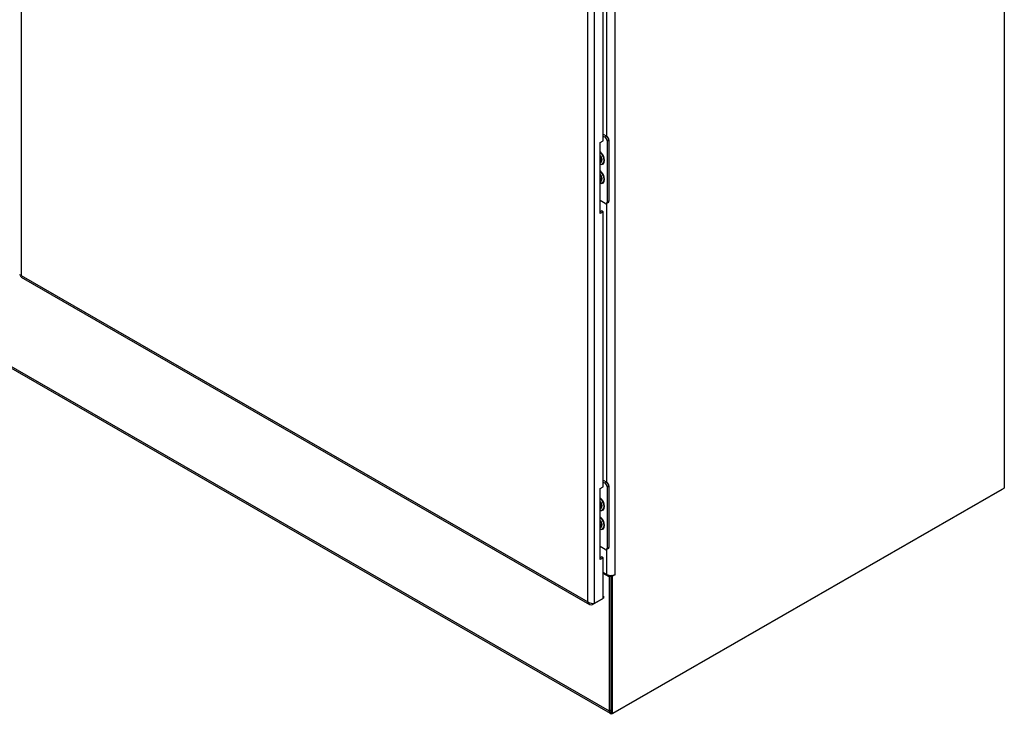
# Model space of a CAD drawing. Extents: x 785 to 1232, y 18 to 306.
# Tile 222 of 232: x 1161 to 1198, y 184 to 210. Entities that reach past the tile are written whole.
import ezdxf

# ---------------------------------------------------------------- set-up
doc = ezdxf.new("R2010")
doc.units = 0
doc.header["$LTSCALE"] = 4
doc.header["$MEASUREMENT"] = 0
doc.layers.get('0').update_dxf_attribs({"linetype": 'CONTINUOUS'})

msp = doc.modelspace()

# ---------------------------------------------------------------- linework, layer by layer
for p, q in [((1161.15, 257.943), (1161.15, 200.565)), ((1197.946, 256.321), (1197.946, 192.611)), ((1182.599, 245.797), (1182.599, 188.287)), ((1182.356, 188.353), (1182.356, 245.731)), ((1183.375, 245.612), (1183.375, 189.372)), ((1183.075, 205.779), (1183.075, 216.219)), ((1182.937, 205.612), (1182.937, 215.908)), ((1139.089, 209.65), (1183.162, 184.27)), ((1183.206, 184.173), (1139.133, 209.552)), ((1182.822, 205.546), (1182.937, 205.612)), ((1182.937, 205.859), (1183.072, 205.781)), ((1182.937, 205.785), (1183.008, 205.744)), ((1183.072, 205.781), (1183.008, 205.744)), ((1183.085, 205.611), (1183.149, 205.648)), ((1183.085, 205.611), (1183.085, 203.309)), ((1183.149, 205.648), (1183.149, 203.345)), ((1182.822, 202.889), (1182.822, 205.546)), ((1183.008, 203.264), (1182.822, 203.371)), ((1183.126, 203.296), (1183.062, 203.259)), ((1183.075, 192.826), (1183.075, 203.266)), ((1183.149, 203.345), (1183.085, 203.309)), ((1182.822, 202.963), (1182.873, 202.992)), ((1182.937, 202.955), (1182.822, 202.889)), ((1182.937, 202.955), (1182.873, 202.992)), ((1182.937, 192.659), (1182.937, 202.955)), ((1161.15, 200.565), (1182.356, 188.353)), ((1161.157, 200.503), (1182.421, 188.258)), ((1182.937, 192.906), (1183.072, 192.828)), ((1182.937, 192.832), (1183.008, 192.791)), ((1183.072, 192.828), (1183.008, 192.791)), ((1182.822, 192.593), (1182.937, 192.659)), ((1182.822, 189.936), (1182.822, 192.593)), ((1183.085, 192.658), (1183.149, 192.695)), ((1183.085, 192.658), (1183.085, 190.356)), ((1183.149, 192.695), (1183.149, 190.392)), ((1197.946, 192.611), (1183.289, 184.17)), ((1183.311, 184.183), (1197.882, 192.574)), ((1197.882, 192.574), (1197.882, 192.574)), ((1183.008, 190.311), (1182.822, 190.418)), ((1183.126, 190.343), (1183.062, 190.306)), ((1183.075, 189.372), (1183.075, 190.313)), ((1183.149, 190.392), (1183.085, 190.356)), ((1182.822, 190.01), (1182.873, 190.039)), ((1182.937, 190.002), (1182.822, 189.936)), ((1182.937, 190.002), (1182.873, 190.039)), ((1182.937, 188.482), (1182.937, 190.002)), ((1183.075, 189.372), (1182.937, 189.451)), ((1183.162, 189.285), (1182.937, 189.415)), ((1183.225, 189.322), (1183.162, 189.285)), ((1183.162, 189.285), (1183.162, 184.27)), ((1183.199, 189.337), (1183.225, 189.322)), ((1183.225, 189.336), (1183.225, 184.207)), ((1183.225, 189.322), (1183.225, 184.307)), ((1183.289, 189.311), (1183.245, 189.337)), ((1183.375, 189.361), (1183.289, 189.311)), ((1183.289, 184.17), (1183.289, 189.311)), ((1183.365, 189.366), (1183.375, 189.361)), ((1182.534, 188.25), (1182.95, 188.489)), ((1182.937, 188.482), (1182.599, 188.287)), ((1182.95, 188.563), (1182.937, 188.57)), ((1182.937, 188.556), (1182.95, 188.563)), ((1182.95, 188.563), (1182.95, 188.489)), ((1182.534, 188.283), (1182.534, 188.25)), ((1183.162, 184.27), (1183.225, 184.307)), ((1183.289, 184.17), (1183.225, 184.207)), ((1183.311, 184.183), (1183.311, 184.183))]:
    msp.add_line(p, q)
for centre, major_axis, ratio, start_param, end_param in [((1183.008, 205.656), (0.0541, -0.0939), 0.578093, 0.787332, 2.358128), ((1183.072, 205.692), (-0.0541, 0.0939), 0.578093, 3.928925, 5.499721), ((1182.779, 204.991), (0.147, -0.256), 0.578093, 5.710602, 8.430433), ((1182.772, 204.987), (0.137, -0.238), 0.578093, 5.761888, 8.379146), ((1182.747, 204.972), (0.101, -0.176), 0.578093, 6.053237, 8.087797), ((1182.849, 205.031), (0.0497, -0.0864), 0.578093, 5.114151, 5.889541), ((1182.81, 205.009), (0.0497, -0.0864), 0.578093, 5.667904, 6.71529), ((1182.801, 205.004), (0.061, -0.106), 0.578093, 5.744788, 6.658636), ((1182.81, 205.009), (0.061, -0.106), 0.578093, 5.637173, 6.208588), ((1182.753, 204.976), (0.09, -0.157), 0.578093, 6.069398, 6.94667), ((1182.779, 204.282), (0.147, -0.256), 0.578093, 5.710602, 8.430433), ((1182.772, 204.278), (0.137, -0.238), 0.578093, 5.761888, 8.379146), ((1182.747, 204.264), (0.101, -0.176), 0.578093, 6.053237, 8.087797), ((1182.842, 204.319), (0.0575, -0.0999), 0.578093, 5.250921, 5.97862), ((1182.801, 204.295), (0.061, -0.106), 0.578093, 5.744788, 6.658636), ((1182.81, 204.301), (0.061, -0.106), 0.578093, 5.637173, 6.208588), ((1182.753, 204.268), (0.09, -0.157), 0.578093, 6.069398, 6.94667), ((1183.008, 203.353), (0.0541, -0.0939), 0.578093, 5.499721, 7.070517), ((1183.072, 203.389), (0.0541, -0.0939), 0.578093, 0, 0.787332), ((1183.008, 192.703), (0.0541, -0.0939), 0.578093, 0.787332, 2.358128), ((1183.072, 192.739), (-0.0541, 0.0939), 0.578093, 3.928925, 5.499721), ((1182.779, 192.038), (0.147, -0.256), 0.578093, 5.710602, 8.430433), ((1182.772, 192.034), (0.137, -0.238), 0.578093, 5.761888, 8.379146), ((1182.747, 192.019), (0.101, -0.176), 0.578093, 6.053237, 8.087797), ((1182.849, 192.078), (0.0497, -0.0864), 0.578093, 5.114151, 5.889541), ((1182.81, 192.056), (0.0497, -0.0864), 0.578093, 5.667904, 6.71529), ((1182.801, 192.051), (0.061, -0.106), 0.578093, 5.744788, 6.658636), ((1182.81, 192.056), (0.061, -0.106), 0.578093, 5.637173, 6.208588), ((1182.753, 192.023), (0.09, -0.157), 0.578093, 6.069398, 6.94667), ((1182.779, 191.329), (0.147, -0.256), 0.578093, 5.710602, 8.430433), ((1182.772, 191.325), (0.137, -0.238), 0.578093, 5.761888, 8.379146), ((1182.747, 191.311), (0.101, -0.176), 0.578093, 6.053237, 8.087797), ((1182.842, 191.366), (0.0575, -0.0999), 0.578093, 5.250921, 5.97862), ((1182.801, 191.342), (0.061, -0.106), 0.578093, 5.744788, 6.658636), ((1182.81, 191.348), (0.061, -0.106), 0.578093, 5.637173, 6.208588), ((1182.753, 191.315), (0.09, -0.157), 0.578093, 6.069398, 6.94667), ((1183.008, 190.4), (0.0541, -0.0939), 0.578093, 5.499721, 7.070517), ((1183.072, 190.436), (0.0541, -0.0939), 0.578093, 0, 0.787332), ((1183.225, 189.458), (-0.212, 0), 0.575862, 0.785398, 2.356194), ((1183.375, 189.366), (0.00338, 0.00587), 0.578093, 3.925057, 7.06665), ((1183.311, 184.356), (-0.106, -0.184), 0.578093, 5.495853, 6.904743), ((1183.311, 184.356), (0.106, 0.184), 0.578093, 3.86776, 3.925057)]:
    msp.add_ellipse(centre, major_axis=major_axis, ratio=ratio, start_param=start_param, end_param=end_param)
for points, knots in [([(1182.822, 205.06), (1182.829, 205.051), (1182.836, 205.041), (1182.851, 205.014), (1182.859, 204.997), (1182.872, 204.963), (1182.876, 204.947), (1182.881, 204.915), (1182.882, 204.9), (1182.88, 204.887), (1182.88, 204.886), (1182.88, 204.885)], [2.151472, 2.151472, 2.151472, 2.151472, 2.342656, 2.342656, 2.645426, 2.645426, 2.946711, 2.946711, 3.243648, 3.243648, 3.26544, 3.26544, 3.26544, 3.26544]), ([(1182.822, 204.351), (1182.829, 204.342), (1182.836, 204.332), (1182.851, 204.306), (1182.859, 204.289), (1182.872, 204.255), (1182.876, 204.238), (1182.881, 204.207), (1182.882, 204.192), (1182.88, 204.178), (1182.88, 204.177), (1182.88, 204.176)], [2.151472, 2.151472, 2.151472, 2.151472, 2.342656, 2.342656, 2.645426, 2.645426, 2.946711, 2.946711, 3.243648, 3.243648, 3.26544, 3.26544, 3.26544, 3.26544]), ([(1161.157, 200.503), (1161.154, 200.505), (1161.152, 200.507), (1161.15, 200.509), (1161.143, 200.52), (1161.142, 200.54), (1161.15, 200.565)], [0.7834645, 0.7834645, 0.7834645, 0.7834645, 0.9353272, 0.9353272, 0.9353272, 1.5707963, 1.5707963, 1.5707963, 1.5707963]), ([(1182.822, 192.107), (1182.829, 192.098), (1182.836, 192.088), (1182.851, 192.061), (1182.859, 192.044), (1182.872, 192.01), (1182.876, 191.994), (1182.881, 191.962), (1182.882, 191.947), (1182.88, 191.934), (1182.88, 191.933), (1182.88, 191.932)], [2.151472, 2.151472, 2.151472, 2.151472, 2.342656, 2.342656, 2.645426, 2.645426, 2.946711, 2.946711, 3.243648, 3.243648, 3.26544, 3.26544, 3.26544, 3.26544]), ([(1182.822, 191.398), (1182.829, 191.389), (1182.836, 191.379), (1182.851, 191.353), (1182.859, 191.336), (1182.872, 191.302), (1182.876, 191.285), (1182.881, 191.254), (1182.882, 191.239), (1182.88, 191.225), (1182.88, 191.224), (1182.88, 191.223)], [2.151472, 2.151472, 2.151472, 2.151472, 2.342656, 2.342656, 2.645426, 2.645426, 2.946711, 2.946711, 3.243648, 3.243648, 3.26544, 3.26544, 3.26544, 3.26544]), ([(1182.599, 188.287), (1182.561, 188.279), (1182.505, 188.281), (1182.452, 188.299), (1182.416, 188.311), (1182.382, 188.33), (1182.356, 188.353)], [0, 0, 0, 0, 0.935327, 0.935327, 0.935327, 1.570796, 1.570796, 1.570796, 1.570796]), ([(1182.356, 188.353), (1182.368, 188.303), (1182.398, 188.264), (1182.439, 188.249), (1182.468, 188.239), (1182.501, 188.24), (1182.534, 188.25)], [0, 0, 0, 0, 0.935327, 0.935327, 0.935327, 1.570796, 1.570796, 1.570796, 1.570796])]:
    msp.add_open_spline(points, degree=3, knots=knots)
msp.add_open_spline([(1161.15, 200.565), (1161.118, 200.573), (1161.1, 200.587), (1161.1, 200.602)], degree=3)

doc.saveas('drawing.dxf')
